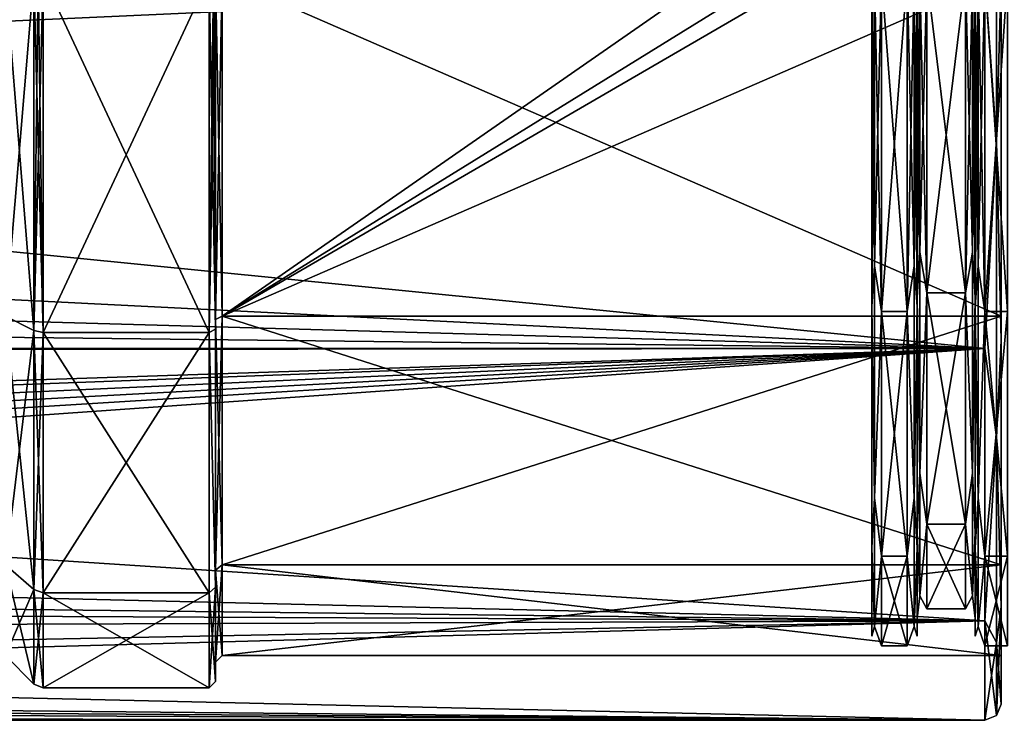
# Model space of a CAD drawing. Header units: metres. Extents: x -150 to 150, y -127 to 84.
# Tile 30 of 35: x 98 to 128, y -23 to -1. Entities that reach past the tile are written whole.
import ezdxf

# ---------------------------------------------------------------- set-up
doc = ezdxf.new("R2010")
doc.units = ezdxf.units.M
doc.layers.add('solid_26009713_SW0001', color=7, linetype='CONTINUOUS')

msp = doc.modelspace()

# ---------------------------------------------------------------- linework, layer by layer
at = {"layer": 'solid_26009713_SW0001'}
for points in [[(127.853554, 5.085394, 22.280567), (127.5, 0, 23), (127.853554, -5.085394, 22.280567)], [(127.853554, -5.085394, -22.280567), (127.5, 0, -23), (127.853554, 5.085394, -22.280567)], [(127.853554, 5.085394, 22.280567), (127.853554, -5.085394, 22.280567), (128, 0.000001, 22.5)], [(127.853554, -5.085394, -22.280567), (127.853554, 5.085394, -22.280567), (128, -0.000001, -22.5)], [(12.069973, 0, -23), (127.5, 0, -23), (127.5, -11.5, -19.918585)], [(98.08284, 0, -21.882843), (97.199997, 0, -21), (97.199997, -10.499961, -18.186556)], [(98.08284, -10.941422, -18.951097), (98.08284, 0, -21.882843), (97.199997, -10.499961, -18.186556)], [(98.08284, -10.941422, 18.951097), (97.199997, -10.499961, 18.186556), (97.199997, 0, 21)], [(98.08284, -10.941422, 18.951097), (97.199997, 0, 21), (98.08284, 0, 21.882843)], [(98.212608, 0, -21.969551), (98.08284, 0, -21.882843), (98.08284, -10.941422, -18.951097)], [(98.365685, -11, 19.052559), (98.08284, -10.941422, 18.951097), (98.08284, 0, 21.882843)], [(98.212608, 0, 21.969551), (98.365685, -11, 19.052559), (98.08284, 0, 21.882843)], [(98.365685, -11, -19.052559), (98.365685, 0, -22), (98.08284, -10.941422, -18.951097)], [(98.212608, 0, -21.969551), (98.08284, -10.941422, -18.951097), (98.365685, 0, -22)], [(98.212608, 0, 21.969551), (98.365685, 0, 22), (98.365685, -11, 19.052559)], [(98.365685, -11, -19.052559), (103.5, 0, -22), (98.365685, 0, -22)], [(103.5, -11, 19.052559), (98.365685, 0, 22), (103.5, 0, 22)], [(103.5, -11, 19.052559), (98.365685, -11, 19.052559), (98.365685, 0, 22)], [(103.5, -11, -19.052559), (103.5, 0, -22), (98.365685, -11, -19.052559)], [(103.5, -11, 19.052559), (103.5, 0, 22), (103.699997, -10.897703, 18.880678)], [(103.641418, 0, 21.941422), (103.699997, -10.897703, 18.880678), (103.5, 0, 22)], [(103.641418, 0, -21.941422), (103.5, 0, -22), (103.5, -11, -19.052559)], [(103.5, -11, -19.052559), (103.699997, -10.897706, -18.880676), (103.699997, 0, -21.799999)], [(103.641418, 0, -21.941422), (103.5, -11, -19.052559), (103.699997, 0, -21.799999)], [(103.641418, 0, 21.941422), (103.699997, 0, 21.799999), (103.699997, -10.897703, 18.880678)], [(103.699997, -10.600016, 18.359728), (103.699997, -10.897703, 18.880678), (103.699997, 0, 21.799999)], [(103.699997, 0, 21.200001), (103.699997, -10.600016, 18.359728), (103.699997, 0, 21.799999)], [(103.699997, 0, -21.200001), (103.699997, 0, -21.799999), (103.699997, -10.897706, -18.880676)], [(103.699997, -10.600016, -18.359728), (103.699997, 0, -21.200001), (103.699997, -10.897706, -18.880676)], [(103.900002, 0, -21), (103.699997, 0, -21.200001), (103.699997, -10.600016, -18.359728)], [(103.900002, -10.499993, -18.186537), (103.900002, 0, -21), (103.699997, -10.600016, -18.359728)], [(103.900002, -10.499993, -18.186537), (128, -10.500185, -18.18642), (128, 0, -21.000004)], [(103.900002, -10.499993, -18.186537), (128, 0, -21.000004), (120.499687, -0.8662, -20.982128)], [(103.900002, -10.499993, -18.186537), (119, 0, -21), (103.900002, 0, -21)], [(124.087868, 0, 20.612131), (124, 0, 20.4), (124, -10.197896, 17.668131)], [(124, 0, -20.4), (124, -10.197924, -17.668114), (124, 0, 20.4)], [(124.087868, -8.943269, 18.570889), (124.087868, 0, 20.612131), (124, -10.197896, 17.668131)], [(124.087868, -8.943269, -18.570889), (124, -10.197924, -17.668114), (124, 0, -20.4)], [(124.087868, 0, -20.612131), (124.087868, -8.943269, -18.570889), (124, 0, -20.4)], [(124.087868, 0, -20.612131), (124.300003, 0, -20.700001), (124.300003, -10.349987, -17.926733)], [(124.087868, -8.943269, 18.570889), (124.300003, 0, 20.700001), (124.087868, 0, 20.612131)], [(125.099998, -10.349987, -17.926733), (124.300003, -10.349987, -17.926733), (124.300003, 0, -20.700001)], [(125.099998, 0, -20.700001), (125.099998, -10.349987, -17.926733), (124.300003, 0, -20.700001)], [(125.312134, 0, 20.612131), (125.099998, 0, 20.700001), (125.099998, -10.349987, 17.926733)], [(125.312134, -8.943269, 18.570889), (125.312134, 0, 20.612131), (125.099998, -10.349987, 17.926733)], [(125.312134, 0, -20.612131), (125.400002, 0, -20.4), (125.400002, -10.1979, -17.668129)], [(125.312134, -8.943269, 18.570889), (125.400002, 0, 20.4), (125.312134, 0, 20.612131)], [(125.400002, -9.922941, -17.191792), (125.400002, -10.1979, -17.668129), (125.400002, 0, -20.4)], [(125.400002, -9.922941, -17.191792), (125.400002, 0, -20.4), (125.400002, 0, -19.85)], [(125.487869, -8.520552, -17.693108), (125.400002, -9.922941, -17.191792), (125.400002, 0, -19.85)], [(125.487869, -8.520552, -17.693108), (125.400002, 0, -19.85), (125.487869, 0, -19.637869)], [(125.487869, 0, -19.637869), (125.699997, 0, -19.549999), (125.699997, -9.774987, -16.930803)], [(125.487869, -8.520552, -17.693108), (125.487869, 0, -19.637869), (125.699997, -9.774987, -16.930803)], [(126.900002, -9.774987, -16.930803), (125.699997, 0, -19.549999), (126.900002, 0, -19.549999)], [(126.900002, -9.774987, -16.930803), (125.699997, -9.774987, -16.930803), (125.699997, 0, -19.549999)], [(127.112129, -8.520552, -17.693108), (126.900002, -9.774987, -16.930803), (126.900002, 0, -19.549999)], [(127.112129, -8.520552, -17.693108), (126.900002, 0, -19.549999), (127.112129, 0, -19.637869)], [(127.112129, 0, -19.637869), (127.199997, 0, -19.85), (127.199997, -9.922965, -17.191776)], [(127.112129, -8.520552, -17.693108), (127.112129, 0, -19.637869), (127.199997, -9.922965, -17.191776)], [(127.199997, 0, -19.85), (127.199997, 0, -20.4), (127.199997, -10.1979, -17.668129)], [(127.287865, -8.943269, -18.570889), (127.199997, -10.1979, -17.668129), (127.199997, 0, -20.4)], [(127.287865, -8.943269, -18.570889), (127.199997, 0, -20.4), (127.287865, 0, -20.612131)], [(127.199997, -9.922965, -17.191776), (127.199997, 0, -19.85), (127.199997, -10.1979, -17.668129)], [(127.287865, 0, -20.612131), (127.5, 0, -20.700001), (127.5, -10.349987, -17.926733)], [(127.287865, -8.943269, -18.570889), (127.287865, 0, -20.612131), (127.5, -10.349987, -17.926733)], [(127.853554, -5.085394, -22.280567), (127.5, -11.5, -19.918585), (127.5, 0, -23)], [(128.199997, -10.349986, -17.926733), (127.5, -10.349987, -17.926733), (127.5, 0, -20.700001)], [(128.199997, -10.349986, -17.926733), (127.5, 0, -20.700001), (128.199997, 0, -20.700001)], [(127.853554, -5.085394, 22.280567), (128, -11.251139, 19.484913), (128, 0.000001, 22.5)], [(128, 0, 21.000004), (128, 0.000001, 22.5), (128, -11.251139, 19.484913)], [(128, 0, -21.000004), (128, -11.25114, -19.484911), (128, -0.000001, -22.5)], [(128, 0, -21.000004), (128, -10.500185, -18.18642), (128, -11.25114, -19.484911)], [(127.5, 0, 23), (-127.5, 0, 23), (-127.5, -11.5, 19.918585)], [(127.5, -11.5, 19.918585), (127.5, 0, 23), (-127.5, -11.5, 19.918585)], [(10.559915, -5.627206, -22.300999), (12.069973, 0, -23), (127.5, -11.5, -19.918585)], [(103.900002, -10.499993, 18.186537), (103.699997, -10.600016, 18.359728), (103.699997, 0, 21.200001)], [(103.900002, 0, 21), (103.900002, -10.499993, 18.186537), (103.699997, 0, 21.200001)], [(103.900002, 0, 21), (128, 0, 21.000004), (128, -10.500185, 18.18642)], [(103.900002, 0, 21), (128, -10.500185, 18.18642), (103.900002, -10.499993, 18.186537)], [(103.900002, -10.499993, -18.186537), (119.50016, -0.866113, -20.982132), (119, 0, -21)], [(124, -10.197924, -17.668114), (124, -10.197896, 17.668131), (124, 0, 20.4)], [(124.087868, 0, -20.612131), (124.300003, -10.349987, -17.926733), (124.087868, -8.943269, -18.570889)], [(124.087868, -8.943269, 18.570889), (124.300003, -10.349987, 17.926733), (124.300003, 0, 20.700001)], [(125.099998, 0, 20.700001), (124.300003, 0, 20.700001), (124.300003, -10.349987, 17.926733)], [(125.099998, -10.349987, 17.926733), (125.099998, 0, 20.700001), (124.300003, -10.349987, 17.926733)], [(125.312134, -8.943269, -18.570889), (125.099998, -10.349987, -17.926733), (125.099998, 0, -20.700001)], [(125.312134, -8.943269, -18.570889), (125.099998, 0, -20.700001), (125.312134, 0, -20.612131)], [(125.312134, -8.943269, -18.570889), (125.312134, 0, -20.612131), (125.400002, -10.1979, -17.668129)], [(125.312134, -8.943269, 18.570889), (125.400002, -10.197906, 17.668125), (125.400002, 0, 20.4)], [(125.400002, 0, 19.85), (125.400002, 0, 20.4), (125.400002, -10.197906, 17.668125)], [(125.400002, -9.922947, 17.191788), (125.400002, 0, 19.85), (125.400002, -10.197906, 17.668125)], [(125.487869, 0, 19.637869), (125.400002, 0, 19.85), (125.400002, -9.922947, 17.191788)], [(125.487869, -8.520552, 17.693108), (125.487869, 0, 19.637869), (125.400002, -9.922947, 17.191788)], [(125.487869, -8.520552, 17.693108), (125.699997, -9.774987, 16.930803), (125.699997, 0, 19.549999)], [(125.487869, -8.520552, 17.693108), (125.699997, 0, 19.549999), (125.487869, 0, 19.637869)], [(126.900002, 0, 19.549999), (125.699997, 0, 19.549999), (125.699997, -9.774987, 16.930803)], [(126.900002, -9.774987, 16.930803), (126.900002, 0, 19.549999), (125.699997, -9.774987, 16.930803)], [(127.112129, 0, 19.637869), (126.900002, 0, 19.549999), (126.900002, -9.774987, 16.930803)], [(127.112129, -8.520552, 17.693108), (127.112129, 0, 19.637869), (126.900002, -9.774987, 16.930803)], [(127.112129, -8.520552, 17.693108), (127.199997, -9.922937, 17.191793), (127.199997, 0, 19.85)], [(127.112129, -8.520552, 17.693108), (127.199997, 0, 19.85), (127.112129, 0, 19.637869)], [(127.199997, -9.922937, 17.191793), (127.199997, -10.197906, 17.668125), (127.199997, 0, 20.4)], [(127.287865, 0, 20.612131), (127.199997, 0, 20.4), (127.199997, -10.197906, 17.668125)], [(127.199997, 0, 19.85), (127.199997, -9.922937, 17.191793), (127.199997, 0, 20.4)], [(127.287865, 0, 20.612131), (127.199997, -10.197906, 17.668125), (127.287865, -8.943269, 18.570889)], [(127.287865, -8.943269, 18.570889), (127.5, -10.349987, 17.926733), (127.5, 0, 20.700001)], [(127.287865, 0, 20.612131), (127.287865, -8.943269, 18.570889), (127.5, 0, 20.700001)], [(127.853554, -5.085394, 22.280567), (127.5, 0, 23), (127.5, -11.5, 19.918585)], [(128.199997, 0, 20.700001), (127.5, 0, 20.700001), (127.5, -10.349987, 17.926733)], [(128.199997, -10.349986, 17.926733), (128.199997, 0, 20.700001), (127.5, -10.349987, 17.926733)], [(127.853554, -5.085394, -22.280567), (128, -0.000001, -22.5), (128, -11.25114, -19.484911)], [(128, -10.500185, 18.18642), (128, 0, 21.000004), (128, -11.251139, 19.484913)], [(103.900002, -10.499993, -18.186537), (120.499687, -0.8662, -20.982128), (119.50016, -0.866113, -20.982132)], [(127.853554, -5.085394, 22.280567), (127.5, -11.5, 19.918585), (127.853554, -14.248958, 17.867628)], [(127.853554, -14.248958, -17.867628), (127.5, -11.5, -19.918585), (127.853554, -5.085394, -22.280567)], [(127.853554, -5.085394, 22.280567), (127.853554, -14.248958, 17.867628), (128, -11.251139, 19.484913)], [(127.853554, -14.248958, -17.867628), (127.853554, -5.085394, -22.280567), (128, -11.25114, -19.484911)], [(8.603068, -8.150282, -21.507507), (10.559915, -5.627206, -22.300999), (127.5, -11.5, -19.918585)], [(5.967834, -10.101137, -20.663181), (8.603068, -8.150282, -21.507507), (127.5, -11.5, -19.918585)], [(125.487869, -8.520552, 17.693108), (125.400002, -9.922947, 17.191788), (125.487869, -15.353503, 12.24401)], [(125.487869, -15.353503, -12.24401), (125.400002, -9.922941, -17.191792), (125.487869, -8.520552, -17.693108)], [(125.487869, -15.353503, -12.24401), (125.487869, -8.520552, -17.693108), (125.699997, -9.774987, -16.930803)], [(125.487869, -8.520552, 17.693108), (125.487869, -15.353503, 12.24401), (125.699997, -9.774987, 16.930803)], [(127.112129, -8.520552, 17.693108), (126.900002, -9.774987, 16.930803), (127.112129, -15.353503, 12.24401)], [(127.112129, -15.353503, -12.24401), (126.900002, -9.774987, -16.930803), (127.112129, -8.520552, -17.693108)], [(127.112129, -15.353503, -12.24401), (127.112129, -8.520552, -17.693108), (127.199997, -9.922965, -17.191776)], [(127.112129, -8.520552, 17.693108), (127.112129, -15.353503, 12.24401), (127.199997, -9.922937, 17.191793)], [(124.087868, -16.115213, 12.851454), (124.087868, -8.943269, 18.570889), (124, -10.197896, 17.668131)], [(124.087868, -8.943269, -18.570889), (124.087868, -16.115213, -12.851454), (124, -10.197924, -17.668114)], [(124.087868, -8.943269, -18.570889), (124.300003, -10.349987, -17.926733), (124.087868, -16.115213, -12.851454)], [(124.087868, -16.115213, 12.851454), (124.300003, -10.349987, 17.926733), (124.087868, -8.943269, 18.570889)], [(125.312134, -16.115213, 12.851454), (125.312134, -8.943269, 18.570889), (125.099998, -10.349987, 17.926733)], [(125.312134, -8.943269, -18.570889), (125.312134, -16.115213, -12.851454), (125.099998, -10.349987, -17.926733)], [(125.312134, -8.943269, -18.570889), (125.400002, -10.1979, -17.668129), (125.312134, -16.115213, -12.851454)], [(125.312134, -16.115213, 12.851454), (125.400002, -10.197906, 17.668125), (125.312134, -8.943269, 18.570889)], [(127.287865, -8.943269, 18.570889), (127.199997, -10.197906, 17.668125), (127.287865, -16.115213, 12.851454)], [(127.287865, -16.115213, -12.851454), (127.199997, -10.1979, -17.668129), (127.287865, -8.943269, -18.570889)], [(127.287865, -8.943269, 18.570889), (127.287865, -16.115213, 12.851454), (127.5, -10.349987, 17.926733)], [(127.287865, -16.115213, -12.851454), (127.287865, -8.943269, -18.570889), (127.5, -10.349987, -17.926733)], [(125.400002, -9.922941, -17.191792), (125.400002, -17.190025, -9.926001), (125.400002, -10.1979, -17.668129)], [(125.487869, -15.353503, -12.24401), (125.400002, -17.190025, -9.926001), (125.400002, -9.922941, -17.191792)], [(125.400002, -17.190029, 9.925994), (125.400002, -9.922947, 17.191788), (125.400002, -10.197906, 17.668125)], [(125.487869, -15.353503, 12.24401), (125.400002, -9.922947, 17.191788), (125.400002, -17.190029, 9.925994)], [(125.487869, -15.353503, -12.24401), (125.699997, -9.774987, -16.930803), (125.699997, -16.930794, -9.775006)], [(125.487869, -15.353503, 12.24401), (125.699997, -16.930794, 9.775006), (125.699997, -9.774987, 16.930803)], [(126.900002, -16.930794, -9.775006), (125.699997, -16.930794, -9.775006), (125.699997, -9.774987, -16.930803)], [(126.900002, -9.774987, -16.930803), (126.900002, -16.930794, -9.775006), (125.699997, -9.774987, -16.930803)], [(126.900002, -9.774987, 16.930803), (125.699997, -9.774987, 16.930803), (125.699997, -16.930794, 9.775006)], [(126.900002, -16.930794, 9.775006), (126.900002, -9.774987, 16.930803), (125.699997, -16.930794, 9.775006)], [(127.112129, -15.353503, 12.24401), (126.900002, -9.774987, 16.930803), (126.900002, -16.930794, 9.775006)], [(127.112129, -15.353503, -12.24401), (126.900002, -16.930794, -9.775006), (126.900002, -9.774987, -16.930803)], [(127.112129, -15.353503, 12.24401), (127.199997, -17.190022, 9.926007), (127.199997, -9.922937, 17.191793)], [(127.112129, -15.353503, -12.24401), (127.199997, -9.922965, -17.191776), (127.199997, -17.190037, -9.92598)], [(127.199997, -9.922937, 17.191793), (127.199997, -17.190022, 9.926007), (127.199997, -10.197906, 17.668125)], [(127.199997, -17.190037, -9.92598), (127.199997, -9.922965, -17.191776), (127.199997, -10.1979, -17.668129)], [(-0.001224, -11.621921, -19.847694), (5.967834, -10.101137, -20.663181), (127.5, -11.5, -19.918585)], [(124, -17.666323, -10.201033), (124, -17.666306, 10.201059), (124, -10.197896, 17.668131)], [(124.087868, -16.115213, 12.851454), (124, -10.197896, 17.668131), (124, -17.666306, 10.201059)], [(124, -10.197924, -17.668114), (124, -17.666323, -10.201033), (124, -10.197896, 17.668131)], [(124.087868, -16.115213, -12.851454), (124, -17.666323, -10.201033), (124, -10.197924, -17.668114)], [(124.087868, -16.115213, -12.851454), (124.300003, -10.349987, -17.926733), (124.300003, -17.926722, -10.350007)], [(124.087868, -16.115213, 12.851454), (124.300003, -17.926722, 10.350007), (124.300003, -10.349987, 17.926733)], [(125.099998, -17.926722, -10.350007), (124.300003, -17.926722, -10.350007), (124.300003, -10.349987, -17.926733)], [(125.099998, -10.349987, -17.926733), (125.099998, -17.926722, -10.350007), (124.300003, -10.349987, -17.926733)], [(125.099998, -10.349987, 17.926733), (124.300003, -10.349987, 17.926733), (124.300003, -17.926722, 10.350007)], [(125.099998, -17.926722, 10.350007), (125.099998, -10.349987, 17.926733), (124.300003, -17.926722, 10.350007)], [(125.312134, -16.115213, 12.851454), (125.099998, -10.349987, 17.926733), (125.099998, -17.926722, 10.350007)], [(125.312134, -16.115213, -12.851454), (125.099998, -17.926722, -10.350007), (125.099998, -10.349987, -17.926733)], [(125.312134, -16.115213, -12.851454), (125.400002, -10.1979, -17.668129), (125.400002, -17.666311, -10.201053)], [(125.312134, -16.115213, 12.851454), (125.400002, -17.666313, 10.201047), (125.400002, -10.197906, 17.668125)], [(125.400002, -17.190025, -9.926001), (125.400002, -17.666311, -10.201053), (125.400002, -10.1979, -17.668129)], [(125.400002, -17.190029, 9.925994), (125.400002, -10.197906, 17.668125), (125.400002, -17.666313, 10.201047)], [(127.199997, -17.190037, -9.92598), (127.199997, -10.1979, -17.668129), (127.199997, -17.666311, -10.201053)], [(127.287865, -16.115213, -12.851454), (127.199997, -17.666311, -10.201053), (127.199997, -10.1979, -17.668129)], [(127.199997, -17.190022, 9.926007), (127.199997, -17.666313, 10.201047), (127.199997, -10.197906, 17.668125)], [(127.287865, -16.115213, 12.851454), (127.199997, -10.197906, 17.668125), (127.199997, -17.666313, 10.201047)], [(127.287865, -16.115213, 12.851454), (127.5, -17.926722, 10.350007), (127.5, -10.349987, 17.926733)], [(127.287865, -16.115213, -12.851454), (127.5, -10.349987, -17.926733), (127.5, -17.926722, -10.350007)], [(128.199997, -10.349986, 17.926733), (127.5, -10.349987, 17.926733), (127.5, -17.926722, 10.350007)], [(128.199997, -10.349986, 17.926733), (127.5, -17.926722, 10.350007), (128.199997, -17.926722, 10.350007)], [(128.199997, -17.926722, -10.350007), (127.5, -10.349987, -17.926733), (128.199997, -10.349986, -17.926733)], [(128.199997, -17.926722, -10.350007), (127.5, -17.926722, -10.350007), (127.5, -10.349987, -17.926733)], [(98.08284, -10.941422, -18.951097), (97.199997, -10.499961, -18.186556), (97.199997, -18.186556, -10.499961)], [(98.08284, -18.951097, 10.941422), (97.199997, -18.186556, 10.499961), (97.199997, -10.499961, 18.186556)], [(98.08284, -10.941422, 18.951097), (98.08284, -18.951097, 10.941422), (97.199997, -10.499961, 18.186556)], [(103.900002, -10.499993, 18.186537), (103.900002, -18.186567, 10.499942), (103.699997, -10.600016, 18.359728)], [(103.900002, -10.499993, -18.186537), (103.699997, -10.600016, -18.359728), (103.699997, -18.359787, -10.599912)], [(103.900002, -18.186567, -10.499942), (103.900002, -10.499993, -18.186537), (103.699997, -18.359787, -10.599912)], [(103.699997, -10.600016, 18.359728), (103.699997, -18.359787, 10.599912), (103.699997, -10.897703, 18.880678)], [(103.699997, -18.359787, -10.599912), (103.699997, -10.600016, -18.359728), (103.699997, -10.897706, -18.880676)], [(103.900002, -18.186567, 10.499942), (103.699997, -18.359787, 10.599912), (103.699997, -10.600016, 18.359728)], [(103.900002, -10.499993, 18.186537), (128, -10.500185, 18.18642), (128, -18.18647, 10.50011)], [(103.900002, -10.499993, 18.186537), (128, -18.18647, 10.50011), (103.900002, -18.186567, 10.499942)], [(103.900002, -18.186567, -10.499942), (128, -10.500185, -18.18642), (103.900002, -10.499993, -18.186537)], [(103.900002, -18.186567, -10.499942), (128, -18.18647, -10.50011), (128, -10.500185, -18.18642)], [(128, -10.500185, 18.18642), (128, -11.251139, 19.484913), (128, -19.486933, 11.24764)], [(128, -18.18647, 10.50011), (128, -10.500185, 18.18642), (128, -19.486933, 11.24764)], [(128, -10.500185, -18.18642), (128, -19.486933, -11.247639), (128, -11.25114, -19.484911)], [(128, -10.500185, -18.18642), (128, -18.18647, -10.50011), (128, -19.486933, -11.247639)], [(98.08284, -18.951097, -10.941422), (98.08284, -10.941422, -18.951097), (97.199997, -18.186556, -10.499961)], [(98.365685, -11, -19.052559), (98.08284, -10.941422, -18.951097), (98.08284, -18.951097, -10.941422)], [(98.365685, -19.052559, 11), (98.08284, -18.951097, 10.941422), (98.08284, -10.941422, 18.951097)], [(98.365685, -19.052559, 11), (98.08284, -10.941422, 18.951097), (98.365685, -11, 19.052559)], [(103.5, -11, 19.052559), (103.699997, -10.897703, 18.880678), (103.699997, -18.878687, 10.901153)], [(103.5, -11, -19.052559), (103.699997, -18.878687, -10.90115), (103.699997, -10.897706, -18.880676)], [(103.699997, -18.359787, 10.599912), (103.699997, -18.878687, 10.901153), (103.699997, -10.897703, 18.880678)], [(103.699997, -18.359787, -10.599912), (103.699997, -10.897706, -18.880676), (103.699997, -18.878687, -10.90115)], [(98.365685, -11, -19.052559), (98.08284, -18.951097, -10.941422), (98.365685, -19.052559, -11)], [(103.5, -19.052559, 11), (98.365685, -19.052559, 11), (98.365685, -11, 19.052559)], [(103.5, -11, 19.052559), (103.5, -19.052559, 11), (98.365685, -11, 19.052559)], [(103.5, -11, -19.052559), (98.365685, -11, -19.052559), (98.365685, -19.052559, -11)], [(103.5, -19.052559, -11), (103.5, -11, -19.052559), (98.365685, -19.052559, -11)], [(103.5, -11, 19.052559), (103.699997, -18.878687, 10.901153), (103.5, -19.052559, 11)], [(103.5, -19.052559, -11), (103.699997, -18.878687, -10.90115), (103.5, -11, -19.052559)], [(127.853554, -14.248958, 17.867628), (128, -19.486933, 11.24764), (128, -11.251139, 19.484913)], [(127.853554, -14.248958, -17.867628), (128, -11.25114, -19.484911), (128, -19.486933, -11.247639)], [(127.5, -11.5, 19.918585), (-127.5, -19.918585, 11.5), (0.001326, -16.276901, 16.25)], [(127.5, -11.5, 19.918585), (-127.5, -11.5, 19.918585), (-127.5, -19.918585, 11.5)], [(-0.001224, -11.621921, -19.847694), (127.5, -11.5, -19.918585), (127.5, -19.918585, -11.5)], [(127.5, -11.5, 19.918585), (0.001326, -16.276901, 16.25), (11.931823, -16.770004, 15.740615)], [(14.129598, -17.568432, 14.844198), (127.5, -11.5, 19.918585), (11.931823, -16.770004, 15.740615)], [(14.129598, -17.568432, 14.844198), (15.048475, -18.432367, 13.756738), (127.5, -11.5, 19.918585)], [(15.048475, -18.432367, 13.756738), (15.536466, -19.400028, 12.354713), (127.5, -11.5, 19.918585)], [(15.536466, -19.400028, 12.354713), (127.5, -19.918585, 11.5), (127.5, -11.5, 19.918585)], [(127.853554, -14.248958, 17.867628), (127.5, -11.5, 19.918585), (127.5, -19.918585, 11.5)], [(127.853554, -14.248958, -17.867628), (127.5, -19.918585, -11.5), (127.5, -11.5, -19.918585)], [(-0.001224, -11.621921, -19.847694), (127.5, -19.918585, -11.5), (-0.000139, -16.860071, -15.644105)], [(127.853554, -14.248958, 17.867628), (127.5, -19.918585, 11.5), (127.853554, -20.59034, 9.915785)], [(127.853554, -20.59034, -9.915785), (127.5, -19.918585, -11.5), (127.853554, -14.248958, -17.867628)], [(127.853554, -14.248958, 17.867628), (127.853554, -20.59034, 9.915785), (128, -19.486933, 11.24764)], [(127.853554, -20.59034, -9.915785), (127.853554, -14.248958, -17.867628), (128, -19.486933, -11.247639)], [(125.487869, -15.353503, 12.24401), (125.400002, -17.190029, 9.925994), (125.487869, -19.145506, 4.369837)], [(125.487869, -19.145506, -4.369837), (125.400002, -17.190025, -9.926001), (125.487869, -15.353503, -12.24401)], [(125.487869, -19.145506, -4.369837), (125.487869, -15.353503, -12.24401), (125.699997, -16.930794, -9.775006)], [(125.487869, -15.353503, 12.24401), (125.487869, -19.145506, 4.369837), (125.699997, -16.930794, 9.775006)], [(127.112129, -15.353503, 12.24401), (126.900002, -16.930794, 9.775006), (127.112129, -19.145506, 4.369837)], [(127.112129, -19.145506, -4.369837), (126.900002, -16.930794, -9.775006), (127.112129, -15.353503, -12.24401)], [(127.112129, -19.145506, -4.369837), (127.112129, -15.353503, -12.24401), (127.199997, -17.190037, -9.92598)], [(127.112129, -15.353503, 12.24401), (127.112129, -19.145506, 4.369837), (127.199997, -17.190022, 9.926007)], [(124.087868, -20.095343, 4.586631), (124.087868, -16.115213, 12.851454), (124, -17.666306, 10.201059)], [(124.087868, -16.115213, -12.851454), (124.087868, -20.095343, -4.586631), (124, -17.666323, -10.201033)], [(124.087868, -16.115213, -12.851454), (124.300003, -17.926722, -10.350007), (124.087868, -20.095343, -4.586631)], [(124.087868, -20.095343, 4.586631), (124.300003, -17.926722, 10.350007), (124.087868, -16.115213, 12.851454)], [(125.312134, -20.095343, 4.586631), (125.312134, -16.115213, 12.851454), (125.099998, -17.926722, 10.350007)], [(125.312134, -16.115213, -12.851454), (125.312134, -20.095343, -4.586631), (125.099998, -17.926722, -10.350007)], [(125.312134, -16.115213, -12.851454), (125.400002, -17.666311, -10.201053), (125.312134, -20.095343, -4.586631)], [(125.312134, -20.095343, 4.586631), (125.400002, -17.666313, 10.201047), (125.312134, -16.115213, 12.851454)], [(127.287865, -16.115213, 12.851454), (127.199997, -17.666313, 10.201047), (127.287865, -20.095343, 4.586631)], [(127.287865, -20.095343, -4.586631), (127.199997, -17.666311, -10.201053), (127.287865, -16.115213, -12.851454)], [(127.287865, -16.115213, 12.851454), (127.287865, -20.095343, 4.586631), (127.5, -17.926722, 10.350007)], [(127.287865, -20.095343, -4.586631), (127.287865, -16.115213, -12.851454), (127.5, -17.926722, -10.350007)], [(127.5, -19.918585, -11.5), (8.009749, -18.510059, -13.652022), (-0.000139, -16.860071, -15.644105)], [(125.487869, -19.145506, -4.369837), (125.699997, -16.930794, -9.775006), (125.699997, -19.549999, 0)], [(125.487869, -19.145506, 4.369837), (125.699997, -19.549999, 0), (125.699997, -16.930794, 9.775006)], [(126.900002, -19.549999, 0), (125.699997, -19.549999, 0), (125.699997, -16.930794, -9.775006)], [(126.900002, -16.930794, -9.775006), (126.900002, -19.549999, 0), (125.699997, -16.930794, -9.775006)], [(126.900002, -16.930794, 9.775006), (125.699997, -16.930794, 9.775006), (125.699997, -19.549999, 0)], [(126.900002, -19.549999, 0), (126.900002, -16.930794, 9.775006), (125.699997, -19.549999, 0)], [(127.112129, -19.145506, 4.369837), (126.900002, -16.930794, 9.775006), (126.900002, -19.549999, 0)], [(127.112129, -19.145506, -4.369837), (126.900002, -19.549999, 0), (126.900002, -16.930794, -9.775006)], [(125.400002, -17.190025, -9.926001), (125.400002, -19.85, -0.000003), (125.400002, -17.666311, -10.201053)], [(125.487869, -19.145506, -4.369837), (125.400002, -19.85, -0.000003), (125.400002, -17.190025, -9.926001)], [(125.400002, -19.85, -0.000003), (125.400002, -17.190029, 9.925994), (125.400002, -17.666313, 10.201047)], [(125.487869, -19.145506, 4.369837), (125.400002, -17.190029, 9.925994), (125.400002, -19.85, -0.000003)], [(127.112129, -19.145506, 4.369837), (127.199997, -19.85, 0.000016), (127.199997, -17.190022, 9.926007)], [(127.112129, -19.145506, -4.369837), (127.199997, -17.190037, -9.92598), (127.199997, -19.85, 0.000016)], [(127.199997, -17.190022, 9.926007), (127.199997, -19.85, 0.000016), (127.199997, -17.666313, 10.201047)], [(127.199997, -19.85, 0.000016), (127.199997, -17.190037, -9.92598), (127.199997, -17.666311, -10.201053)], [(124, -17.666323, -10.201033), (124, -20.399998, 0.000016), (124, -17.666306, 10.201059)], [(124.087868, -20.095343, 4.586631), (124, -17.666306, 10.201059), (124, -20.399998, 0.000016)], [(124.087868, -20.095343, -4.586631), (124, -20.399998, 0.000016), (124, -17.666323, -10.201033)], [(124.087868, -20.095343, -4.586631), (124.300003, -17.926722, -10.350007), (124.300003, -20.700001, 0)], [(124.087868, -20.095343, 4.586631), (124.300003, -20.700001, 0), (124.300003, -17.926722, 10.350007)], [(125.099998, -20.700001, 0), (124.300003, -20.700001, 0), (124.300003, -17.926722, -10.350007)], [(125.099998, -17.926722, -10.350007), (125.099998, -20.700001, 0), (124.300003, -17.926722, -10.350007)], [(125.099998, -17.926722, 10.350007), (124.300003, -17.926722, 10.350007), (124.300003, -20.700001, 0)], [(125.099998, -20.700001, 0), (125.099998, -17.926722, 10.350007), (124.300003, -20.700001, 0)], [(125.312134, -20.095343, 4.586631), (125.099998, -17.926722, 10.350007), (125.099998, -20.700001, 0)], [(125.312134, -20.095343, -4.586631), (125.099998, -20.700001, 0), (125.099998, -17.926722, -10.350007)], [(125.312134, -20.095343, -4.586631), (125.400002, -17.666311, -10.201053), (125.400002, -20.399998, -0.000003)], [(125.312134, -20.095343, 4.586631), (125.400002, -20.399998, -0.000003), (125.400002, -17.666313, 10.201047)], [(125.400002, -19.85, -0.000003), (125.400002, -20.399998, -0.000003), (125.400002, -17.666311, -10.201053)], [(125.400002, -19.85, -0.000003), (125.400002, -17.666313, 10.201047), (125.400002, -20.399998, -0.000003)], [(127.199997, -19.85, 0.000016), (127.199997, -17.666311, -10.201053), (127.199997, -20.399998, -0.000003)], [(127.287865, -20.095343, -4.586631), (127.199997, -20.399998, -0.000003), (127.199997, -17.666311, -10.201053)], [(127.199997, -19.85, 0.000016), (127.199997, -20.399998, -0.000003), (127.199997, -17.666313, 10.201047)], [(127.287865, -20.095343, 4.586631), (127.199997, -17.666313, 10.201047), (127.199997, -20.399998, -0.000003)], [(127.287865, -20.095343, 4.586631), (127.5, -20.700001, 0), (127.5, -17.926722, 10.350007)], [(127.287865, -20.095343, -4.586631), (127.5, -17.926722, -10.350007), (127.5, -20.700001, 0)], [(128.199997, -17.926722, 10.350007), (127.5, -17.926722, 10.350007), (127.5, -20.700001, 0)], [(128.199997, -20.700001, 0), (127.5, -20.700001, 0), (127.5, -17.926722, -10.350007)], [(128.199997, -17.926722, 10.350007), (127.5, -20.700001, 0), (128.199997, -20.700001, 0)], [(128.199997, -20.700001, 0), (127.5, -17.926722, -10.350007), (128.199997, -17.926722, -10.350007)], [(98.08284, -18.951097, -10.941422), (97.199997, -18.186556, -10.499961), (97.199997, -21)], [(98.08284, -21.882843, 0), (97.199997, -21), (97.199997, -18.186556, 10.499961)], [(98.08284, -18.951097, 10.941422), (98.08284, -21.882843, 0), (97.199997, -18.186556, 10.499961)], [(103.900002, -18.186567, -10.499942), (103.699997, -18.359787, -10.599912), (103.699997, -21.200001)], [(103.900002, -21), (103.900002, -18.186567, -10.499942), (103.699997, -21.200001)], [(103.900002, -18.186567, 10.499942), (103.900002, -21), (103.699997, -18.359787, 10.599912)], [(103.900002, -18.186567, 10.499942), (128, -18.18647, 10.50011), (128, -21)], [(103.900002, -21), (128, -21), (128, -18.18647, -10.50011)], [(103.900002, -21), (128, -18.18647, -10.50011), (103.900002, -18.186567, -10.499942)], [(103.900002, -18.186567, 10.499942), (128, -21), (103.900002, -21)], [(128, -18.18647, 10.50011), (128, -19.486933, 11.24764), (128, -22.5)], [(128, -21), (128, -18.18647, 10.50011), (128, -22.5)], [(128, -18.18647, -10.50011), (128, -21), (128, -19.486933, -11.247639)], [(127.5, -19.918585, -11.5), (11.966541, -20.323486, -10.768284), (8.009749, -18.510059, -13.652022)], [(103.699997, -18.359787, 10.599912), (103.699997, -21.200001), (103.699997, -18.878687, 10.901153)], [(103.699997, -18.359787, -10.599912), (103.699997, -18.878687, -10.90115), (103.699997, -21.200001)], [(103.900002, -21), (103.699997, -21.200001), (103.699997, -18.359787, 10.599912)], [(103.5, -19.052559, 11), (103.699997, -18.878687, 10.901153), (103.699997, -21.799997, 0.000002)], [(103.5, -22, 0), (103.699997, -21.799997, 0.000002), (103.699997, -18.878687, -10.90115)], [(103.5, -22, 0), (103.699997, -18.878687, -10.90115), (103.5, -19.052559, -11)], [(103.699997, -21.200001), (103.699997, -21.799997, 0.000002), (103.699997, -18.878687, 10.901153)], [(103.699997, -21.200001), (103.699997, -18.878687, -10.90115), (103.699997, -21.799997, 0.000002)], [(98.08284, -21.882843, 0), (98.08284, -18.951097, -10.941422), (97.199997, -21)], [(98.365685, -19.052559, -11), (98.08284, -18.951097, -10.941422), (98.08284, -21.882843, 0)], [(98.365685, -22), (98.08284, -21.882843, 0), (98.08284, -18.951097, 10.941422)], [(98.365685, -22), (98.08284, -18.951097, 10.941422), (98.365685, -19.052559, 11)], [(98.365685, -19.052559, -11), (98.08284, -21.882843, 0), (98.365685, -22)], [(103.5, -22, 0), (98.365685, -22), (98.365685, -19.052559, 11)], [(103.5, -19.052559, 11), (103.5, -22, 0), (98.365685, -19.052559, 11)], [(103.5, -19.052559, -11), (98.365685, -19.052559, -11), (98.365685, -22)], [(103.5, -22, 0), (103.5, -19.052559, -11), (98.365685, -22)], [(103.5, -19.052559, 11), (103.699997, -21.799997, 0.000002), (103.5, -22, 0)], [(125.487869, -19.145506, 4.369837), (125.400002, -19.85, -0.000003), (125.487869, -19.145506, -4.369837)], [(125.487869, -19.145506, 4.369837), (125.487869, -19.145506, -4.369837), (125.699997, -19.549999, 0)], [(127.112129, -19.145506, 4.369837), (126.900002, -19.549999, 0), (127.112129, -19.145506, -4.369837)], [(127.112129, -19.145506, 4.369837), (127.112129, -19.145506, -4.369837), (127.199997, -19.85, 0.000016)], [(15.536466, -19.400028, 12.354713), (16.125566, -22.101116, 6.367156), (127.5, -19.918585, 11.5)], [(127.853554, -22.853554, 0), (128, -22.5), (128, -19.486933, 11.24764)], [(127.853554, -20.59034, -9.915785), (128, -19.486933, -11.247639), (128, -22.5)], [(127.853554, -20.59034, 9.915785), (127.853554, -22.853554, 0), (128, -19.486933, 11.24764)], [(128, -21), (128, -22.5), (128, -19.486933, -11.247639)], [(127.5, -19.918585, -11.5), (127.5, -23), (11.966541, -20.323486, -10.768284)], [(16.093447, -23), (127.5, -23), (127.5, -19.918585, 11.5)], [(16.125566, -22.101116, 6.367156), (16.093447, -23), (127.5, -19.918585, 11.5)], [(124.087868, -20.095343, -4.586631), (124.087868, -20.095343, 4.586631), (124, -20.399998, 0.000016)], [(124.087868, -20.095343, -4.586631), (124.300003, -20.700001, 0), (124.087868, -20.095343, 4.586631)], [(125.312134, -20.095343, -4.586631), (125.312134, -20.095343, 4.586631), (125.099998, -20.700001, 0)], [(125.312134, -20.095343, -4.586631), (125.400002, -20.399998, -0.000003), (125.312134, -20.095343, 4.586631)], [(127.287865, -20.095343, 4.586631), (127.199997, -20.399998, -0.000003), (127.287865, -20.095343, -4.586631)], [(127.287865, -20.095343, 4.586631), (127.287865, -20.095343, -4.586631), (127.5, -20.700001, 0)], [(127.853554, -20.59034, 9.915785), (127.5, -19.918585, 11.5), (127.5, -23)], [(127.853554, -22.853554, 0), (127.5, -23), (127.5, -19.918585, -11.5)], [(127.853554, -20.59034, -9.915785), (127.853554, -22.853554, 0), (127.5, -19.918585, -11.5)], [(14.870669, -21.90093, -7.024904), (11.966541, -20.323486, -10.768284), (127.5, -23)], [(127.853554, -20.59034, 9.915785), (127.5, -23), (127.853554, -22.853554, 0)], [(127.853554, -20.59034, -9.915785), (128, -22.5), (127.853554, -22.853554, 0)], [(15.344421, -22.208921, -5.980282), (14.870669, -21.90093, -7.024904), (127.5, -23)], [(15.610079, -22.478466, -4.870172), (15.344421, -22.208921, -5.980282), (127.5, -23)], [(15.901367, -22.870125, -2.440779), (15.610079, -22.478466, -4.870172), (127.5, -23)], [(15.901367, -22.870125, -2.440779), (127.5, -23), (16.093447, -23)]]:
    msp.add_3dface(points, dxfattribs=at)

doc.saveas('drawing.dxf')
